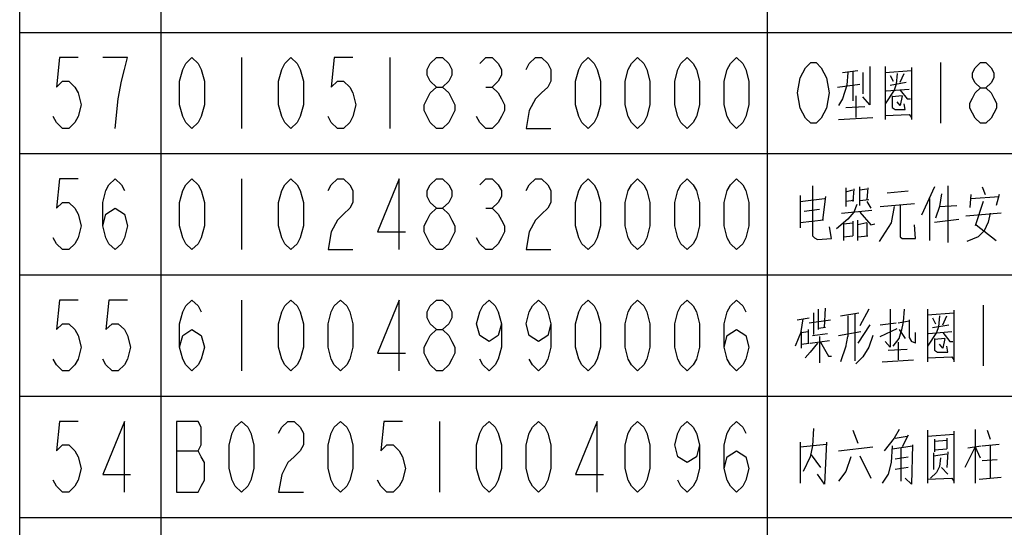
# Model space of a CAD drawing. Header units: millimetres. Extents: x 0 to 5902, y 0 to 4136.
# Tile 26 of 59: x 4934 to 5178, y 1738 to 1863. Entities that reach past the tile are written whole.
import ezdxf

# ---------------------------------------------------------------- set-up
doc = ezdxf.new("R2010")
doc.units = ezdxf.units.MM
doc.header["$LTSCALE"] = 81.675
doc.layers.get('0').update_dxf_attribs({"linetype": 'CONTINUOUS'})
doc.layers.add('010008340000_DXF_TABLE', color=7, linetype='CONTINUOUS')

# ---------------------------------------------------------------- blocks, each defined once
blk = doc.blocks.new('TABLE_BL0', base_point=(5418.04, 2054.83))
at = {"layer": '010008340000_DXF_TABLE', "color": 2, "linetype": 'Continuous'}
for p, q in [((4934.17, 330.25), (4934.17, 3780.25)), ((4969.17, 330.25), (4969.17, 3780.25)), ((5119.17, 330.25), (5119.17, 3780.25)), ((4934.17, 1860.25), (5894.17, 1860.25)), ((4934.17, 1830.25), (5894.17, 1830.25)), ((4934.17, 1800.25), (5894.17, 1800.25)), ((4934.17, 1770.25), (5894.17, 1770.25)), ((4934.17, 1740.25), (5894.17, 1740.25))]:
    blk.add_line(p, q, dxfattribs=at)
at = {"layer": '010008340000_DXF_TABLE', "color": 5, "linetype": 'Continuous'}
for p, q in [((4989.04, 1854), (4989.04, 1836.5)), ((5025.79, 1854), (5025.79, 1836.5)), ((5148.29, 1851.79), (5148.29, 1838.72)), ((5162.04, 1852.75), (5162.04, 1837.75)), ((5137.79, 1850.33), (5141.54, 1850.82)), ((5140.29, 1850.58), (5140.29, 1843.32)), ((5142.79, 1850.33), (5142.79, 1845.01)), ((5148.29, 1850.33), (5154.79, 1850.82)), ((5149.54, 1849.61), (5150.29, 1848.16)), ((5152.04, 1847.92), (5153.04, 1850.09)), ((5154.79, 1851.54), (5154.79, 1838.72)), ((5049.53, 1846.71), (5051.06, 1846.71)), ((5136.54, 1846.71), (5142.04, 1847.43)), ((5149.54, 1847.19), (5153.54, 1847.92)), ((5141.04, 1844.53), (5141.04, 1839.21)), ((5148.54, 1845.74), (5154.29, 1846.22)), ((5152.54, 1844.53), (5150.04, 1844.29)), ((5138.54, 1841.63), (5143.29, 1841.87)), ((5136.79, 1838.72), (5145.29, 1839.21)), ((4989.04, 1824), (4989.04, 1806.5)), ((5138.54, 1821.79), (5138.54, 1817.19)), ((5138.54, 1820.82), (5140.29, 1821.3)), ((5140.54, 1821.54), (5140.29, 1818.4)), ((5142.04, 1817.43), (5142.04, 1822.03)), ((5142.04, 1821.3), (5143.79, 1821.54)), ((5144.04, 1821.79), (5143.79, 1818.88)), ((5148.79, 1820.58), (5154.04, 1821.06)), ((5160.54, 1822.03), (5157.29, 1815.01)), ((5163.79, 1822.27), (5163.79, 1808.24)), ((5169.54, 1820.09), (5169.29, 1816.95)), ((5172.29, 1822.03), (5173.04, 1820.09)), ((5176.54, 1820.09), (5175.79, 1817.43)), ((5127.29, 1819.85), (5127.29, 1811.87)), ((5127.29, 1818.4), (5133.29, 1819.13)), ((5133.54, 1819.61), (5132.79, 1813.8)), ((5140.54, 1818.64), (5138.54, 1818.4)), ((5142.04, 1818.64), (5144.29, 1818.88)), ((5143.79, 1818.4), (5144.79, 1816.71)), ((5147.04, 1817.19), (5155.54, 1817.92)), ((5159.29, 1819.13), (5159.29, 1808.72)), ((5169.54, 1819.13), (5176.54, 1819.61)), ((5172.54, 1818.4), (5170.54, 1812.35)), ((5049.53, 1816.71), (5051.06, 1816.71)), ((5128.29, 1815.98), (5132.04, 1816.46)), ((5137.54, 1815.5), (5145.04, 1816.22)), ((5161.79, 1817.19), (5166.04, 1817.43)), ((5177.04, 1815.5), (5168.29, 1814.77)), ((5133.04, 1813.8), (5127.29, 1813.08)), ((5138.04, 1812.84), (5140.29, 1813.08)), ((5138.04, 1813.08), (5138.04, 1808.72)), ((5140.29, 1813.56), (5140.29, 1809.93)), ((5141.54, 1808.72), (5141.54, 1813.8)), ((5143.79, 1813.08), (5141.54, 1812.59)), ((5143.79, 1813.08), (5143.79, 1809.93)), ((5160.54, 1813.32), (5166.54, 1814.04)), ((5170.79, 1812.59), (5175.79, 1808.72)), ((5138.04, 1809.69), (5140.29, 1809.93)), ((5141.54, 1809.69), (5144.04, 1809.93)), ((4989.04, 1794), (4989.04, 1776.5)), ((5130.54, 1790.82), (5130.54, 1785.5)), ((5131.79, 1786.71), (5131.79, 1791.79)), ((5133.29, 1787.19), (5133.54, 1792.03)), ((5137.29, 1790.09), (5141.79, 1790.82)), ((5144.29, 1791.79), (5142.04, 1787.67)), ((5158.79, 1791.79), (5158.79, 1778.72)), ((5158.79, 1790.33), (5165.29, 1790.82)), ((5165.29, 1791.54), (5165.29, 1778.72)), ((5172.54, 1792.75), (5172.54, 1777.75)), ((5126.54, 1789.13), (5129.54, 1789.61)), ((5127.54, 1786.22), (5128.04, 1789.37)), ((5129.54, 1788.4), (5134.79, 1789.13)), ((5139.04, 1790.09), (5139.04, 1785.01)), ((5140.79, 1790.58), (5140.79, 1778.96)), ((5147.04, 1787.92), (5151.04, 1788.4)), ((5151.54, 1788.4), (5154.29, 1788.88)), ((5154.29, 1789.13), (5154.29, 1786.22)), ((5160.04, 1789.61), (5160.79, 1788.16)), ((5162.54, 1787.92), (5163.54, 1790.09)), ((5127.54, 1786.22), (5126.04, 1782.59)), ((5127.54, 1786.22), (5127.54, 1782.11)), ((5127.54, 1785.98), (5129.29, 1786.22)), ((5129.29, 1786.71), (5129.29, 1783.32)), ((5133.54, 1787.19), (5131.79, 1786.95)), ((5136.79, 1785.25), (5142.29, 1786.22)), ((5144.54, 1787.92), (5141.54, 1783.32)), ((5147.04, 1785.01), (5151.29, 1786.95)), ((5151.79, 1786.71), (5153.29, 1784.53)), ((5155.79, 1783.32), (5155.79, 1785.98)), ((5159.04, 1785.74), (5164.79, 1786.22)), ((5160.04, 1787.19), (5164.04, 1787.92)), ((5129.79, 1783.32), (5134.54, 1784.04)), ((5130.29, 1785.25), (5134.04, 1785.74)), ((5132.04, 1785.01), (5132.04, 1778.48)), ((5138.54, 1782.35), (5139.04, 1785.01)), ((5151.54, 1783.56), (5151.54, 1779.21)), ((5155.79, 1783.32), (5154.79, 1783.8)), ((5163.04, 1784.53), (5160.54, 1784.29)), ((5127.54, 1783.08), (5129.54, 1783.32)), ((5138.54, 1782.59), (5137.29, 1778.72)), ((5149.04, 1781.63), (5153.79, 1781.87)), ((5147.54, 1778.72), (5155.29, 1779.21)), ((5038.04, 1764), (5038.04, 1746.5)), ((5130.54, 1762.27), (5130.29, 1757.92)), ((5140.29, 1761.79), (5141.54, 1758.64)), ((5158.79, 1761.79), (5158.79, 1748.72)), ((5165.29, 1761.54), (5165.29, 1748.72)), ((5170.54, 1762.03), (5170.54, 1748.72)), ((5173.54, 1761.79), (5174.29, 1759.61)), ((5150.79, 1759.85), (5153.79, 1760.33)), ((5154.04, 1760.58), (5152.54, 1757.67)), ((5158.79, 1760.33), (5165.29, 1760.82)), ((5160.54, 1759.61), (5160.54, 1756.46)), ((5160.54, 1759.13), (5163.54, 1759.37)), ((5163.54, 1759.85), (5163.54, 1757.19)), ((4972.97, 1756.71), (4978.33, 1756.71)), ((5127.29, 1758.88), (5127.29, 1748.72)), ((5127.29, 1757.67), (5133.79, 1758.4)), ((5136.79, 1756.71), (5145.29, 1757.67)), ((5150.04, 1757.19), (5155.04, 1757.92)), ((5152.29, 1749.21), (5152.29, 1757.43)), ((5160.54, 1756.95), (5163.54, 1757.19)), ((5170.54, 1757.67), (5168.04, 1752.59)), ((5168.79, 1757.43), (5172.04, 1757.92)), ((5170.54, 1757.67), (5171.79, 1755.01)), ((5172.29, 1757.92), (5176.54, 1758.4)), ((5174.29, 1758.16), (5174.29, 1749.93)), ((5130.04, 1755.74), (5132.29, 1752.59)), ((5142.04, 1755.5), (5144.79, 1749.93)), ((5150.79, 1754.77), (5154.04, 1755.25)), ((5160.29, 1756.22), (5160.29, 1752.11)), ((5160.29, 1755.5), (5163.54, 1755.98)), ((5162.04, 1755.01), (5161.79, 1752.84)), ((5163.79, 1756.46), (5163.54, 1752.59)), ((5172.29, 1754.29), (5176.04, 1754.53)), ((5154.04, 1752.59), (5150.79, 1752.11)), ((5162.29, 1752.59), (5163.79, 1750.9)), ((5171.54, 1749.69), (5177.04, 1750.17))]:
    blk.add_line(p, q, dxfattribs=at)
for points in [[(4948.61, 1854), (4944.01, 1854), (4943.25, 1846.71), (4944.78, 1848.17), (4946.31, 1848.17), (4947.84, 1846.71), (4948.61, 1845.25), (4949.37, 1842.34), (4948.61, 1839.42), (4947.84, 1837.96), (4946.31, 1836.5), (4944.78, 1836.5), (4943.25, 1837.96), (4942.48, 1839.42)], [(4957.79, 1836.5), (4958.56, 1843.8), (4959.32, 1848.17), (4960.09, 1851.09), (4960.86, 1854), (4954.73, 1854)], [(4976.79, 1836.5), (4975.26, 1837.96), (4974.5, 1839.42), (4973.73, 1842.34), (4973.73, 1848.17), (4974.5, 1851.09), (4975.26, 1852.55), (4976.79, 1854), (4978.33, 1852.55), (4979.09, 1851.09), (4979.86, 1848.17), (4979.86, 1842.34), (4979.09, 1839.42), (4978.33, 1837.96), (4976.79, 1836.5)], [(5001.29, 1836.5), (4999.76, 1837.96), (4999, 1839.42), (4998.23, 1842.34), (4998.23, 1848.17), (4999, 1851.09), (4999.76, 1852.55), (5001.29, 1854), (5002.83, 1852.55), (5003.59, 1851.09), (5004.36, 1848.17), (5004.36, 1842.34), (5003.59, 1839.42), (5002.83, 1837.96), (5001.29, 1836.5)], [(5016.61, 1854), (5012.01, 1854), (5011.25, 1846.71), (5012.78, 1848.17), (5014.31, 1848.17), (5015.84, 1846.71), (5016.61, 1845.25), (5017.37, 1842.34), (5016.61, 1839.42), (5015.84, 1837.96), (5014.31, 1836.5), (5012.78, 1836.5), (5011.25, 1837.96), (5010.48, 1839.42)], [(5037.28, 1846.71), (5035.75, 1848.17), (5034.98, 1849.63), (5034.98, 1851.09), (5035.75, 1852.55), (5037.28, 1854), (5038.81, 1854), (5040.34, 1852.55), (5041.11, 1851.09), (5041.11, 1849.63), (5040.34, 1848.17), (5038.81, 1846.71)], [(5048, 1852.55), (5049.53, 1854), (5051.06, 1854), (5052.59, 1852.55), (5053.36, 1851.09), (5053.36, 1849.63), (5052.59, 1848.17), (5051.06, 1846.71), (5052.59, 1845.25), (5053.36, 1843.8), (5054.12, 1842.34), (5054.12, 1840.88), (5053.36, 1839.42), (5052.59, 1837.96), (5051.06, 1836.5), (5049.53, 1836.5), (5048, 1837.96), (5047.23, 1839.42)], [(5059.48, 1851.09), (5060.25, 1852.55), (5061.78, 1854), (5063.31, 1854), (5064.84, 1852.55), (5065.61, 1851.09), (5065.61, 1848.17), (5064.84, 1846.71), (5063.31, 1845.25), (5061.78, 1843.8), (5060.25, 1840.88), (5059.48, 1836.5), (5065.61, 1836.5)], [(5074.79, 1836.5), (5073.26, 1837.96), (5072.5, 1839.42), (5071.73, 1842.34), (5071.73, 1848.17), (5072.5, 1851.09), (5073.26, 1852.55), (5074.79, 1854), (5076.33, 1852.55), (5077.09, 1851.09), (5077.86, 1848.17), (5077.86, 1842.34), (5077.09, 1839.42), (5076.33, 1837.96), (5074.79, 1836.5)], [(5087.04, 1836.5), (5085.51, 1837.96), (5084.75, 1839.42), (5083.98, 1842.34), (5083.98, 1848.17), (5084.75, 1851.09), (5085.51, 1852.55), (5087.04, 1854), (5088.58, 1852.55), (5089.34, 1851.09), (5090.11, 1848.17), (5090.11, 1842.34), (5089.34, 1839.42), (5088.58, 1837.96), (5087.04, 1836.5)], [(5099.29, 1836.5), (5097.76, 1837.96), (5097, 1839.42), (5096.23, 1842.34), (5096.23, 1848.17), (5097, 1851.09), (5097.76, 1852.55), (5099.29, 1854), (5100.83, 1852.55), (5101.59, 1851.09), (5102.36, 1848.17), (5102.36, 1842.34), (5101.59, 1839.42), (5100.83, 1837.96), (5099.29, 1836.5)], [(5111.54, 1836.5), (5110.01, 1837.96), (5109.25, 1839.42), (5108.48, 1842.34), (5108.48, 1848.17), (5109.25, 1851.09), (5110.01, 1852.55), (5111.54, 1854), (5113.08, 1852.55), (5113.84, 1851.09), (5114.61, 1848.17), (5114.61, 1842.34), (5113.84, 1839.42), (5113.08, 1837.96), (5111.54, 1836.5)], [(5133.17, 1840.25), (5132.51, 1839), (5131.2, 1837.75), (5129.89, 1837.75), (5128.58, 1839), (5127.92, 1840.25), (5127.26, 1841.5), (5126.61, 1845.25), (5127.26, 1849), (5127.92, 1850.25), (5128.58, 1851.5), (5129.89, 1852.75), (5131.2, 1852.75), (5132.51, 1851.5), (5133.17, 1850.25), (5133.83, 1849), (5134.48, 1845.25), (5133.83, 1841.5), (5133.17, 1840.25)], [(5144.54, 1851.79), (5144.54, 1842.35), (5142.79, 1844.29)], [(5171.89, 1846.5), (5170.58, 1847.75), (5169.92, 1849), (5169.92, 1850.25), (5170.58, 1851.5), (5171.89, 1852.75), (5173.2, 1852.75), (5174.51, 1851.5), (5175.17, 1850.25), (5175.17, 1849), (5174.51, 1847.75), (5173.2, 1846.5)], [(5139.04, 1850.33), (5138.79, 1847.19), (5137.79, 1843.8), (5136.79, 1842.11)], [(5151.29, 1850.09), (5151.04, 1847.43), (5150.54, 1845.98), (5148.29, 1842.59)], [(5037.28, 1836.5), (5035.75, 1837.96), (5034.98, 1839.42), (5034.22, 1840.88), (5034.22, 1842.34), (5034.98, 1843.8), (5035.75, 1845.25), (5037.28, 1846.71), (5038.81, 1846.71), (5040.34, 1845.25), (5041.11, 1843.8), (5041.87, 1842.34), (5041.87, 1840.88), (5041.11, 1839.42), (5040.34, 1837.96), (5038.81, 1836.5), (5037.28, 1836.5)], [(5150.04, 1844.53), (5150.04, 1841.63), (5150.79, 1841.14), (5153.29, 1841.14), (5153.04, 1842.59)], [(5152.54, 1844.53), (5152.04, 1842.11), (5151.29, 1843.08)], [(5152.04, 1845.98), (5153.79, 1843.8), (5154.54, 1843.8)], [(5171.89, 1837.75), (5170.58, 1839), (5169.92, 1840.25), (5169.26, 1841.5), (5169.26, 1842.75), (5169.92, 1844), (5170.58, 1845.25), (5171.89, 1846.5), (5173.2, 1846.5), (5174.51, 1845.25), (5175.17, 1844), (5175.83, 1842.75), (5175.83, 1841.5), (5175.17, 1840.25), (5174.51, 1839), (5173.2, 1837.75), (5171.89, 1837.75)], [(5148.29, 1839.69), (5154.29, 1839.93), (5154.79, 1839.21)], [(4948.61, 1824), (4944.01, 1824), (4943.25, 1816.71), (4944.78, 1818.17), (4946.31, 1818.17), (4947.84, 1816.71), (4948.61, 1815.25), (4949.37, 1812.34), (4948.61, 1809.42), (4947.84, 1807.96), (4946.31, 1806.5), (4944.78, 1806.5), (4943.25, 1807.96), (4942.48, 1809.42)], [(4954.73, 1812.34), (4955.5, 1815.25), (4957.79, 1816.71), (4960.09, 1815.25), (4960.86, 1812.34), (4960.09, 1809.42), (4959.32, 1807.96), (4957.79, 1806.5), (4956.26, 1807.96), (4955.5, 1809.42), (4954.73, 1812.34), (4954.73, 1818.17), (4955.5, 1821.09), (4956.26, 1822.55), (4957.79, 1824), (4959.32, 1822.55), (4960.09, 1821.09)], [(4976.79, 1806.5), (4975.26, 1807.96), (4974.5, 1809.42), (4973.73, 1812.34), (4973.73, 1818.17), (4974.5, 1821.09), (4975.26, 1822.55), (4976.79, 1824), (4978.33, 1822.55), (4979.09, 1821.09), (4979.86, 1818.17), (4979.86, 1812.34), (4979.09, 1809.42), (4978.33, 1807.96), (4976.79, 1806.5)], [(5001.29, 1806.5), (4999.76, 1807.96), (4999, 1809.42), (4998.23, 1812.34), (4998.23, 1818.17), (4999, 1821.09), (4999.76, 1822.55), (5001.29, 1824), (5002.83, 1822.55), (5003.59, 1821.09), (5004.36, 1818.17), (5004.36, 1812.34), (5003.59, 1809.42), (5002.83, 1807.96), (5001.29, 1806.5)], [(5010.48, 1821.09), (5011.25, 1822.55), (5012.78, 1824), (5014.31, 1824), (5015.84, 1822.55), (5016.61, 1821.09), (5016.61, 1818.17), (5015.84, 1816.71), (5014.31, 1815.25), (5012.78, 1813.8), (5011.25, 1810.88), (5010.48, 1806.5), (5016.61, 1806.5)], [(5028.09, 1806.5), (5028.09, 1824), (5022.73, 1810.88), (5029.62, 1810.88)], [(5037.28, 1816.71), (5035.75, 1818.17), (5034.98, 1819.63), (5034.98, 1821.09), (5035.75, 1822.55), (5037.28, 1824), (5038.81, 1824), (5040.34, 1822.55), (5041.11, 1821.09), (5041.11, 1819.63), (5040.34, 1818.17), (5038.81, 1816.71)], [(5048, 1822.55), (5049.53, 1824), (5051.06, 1824), (5052.59, 1822.55), (5053.36, 1821.09), (5053.36, 1819.63), (5052.59, 1818.17), (5051.06, 1816.71), (5052.59, 1815.25), (5053.36, 1813.8), (5054.12, 1812.34), (5054.12, 1810.88), (5053.36, 1809.42), (5052.59, 1807.96), (5051.06, 1806.5), (5049.53, 1806.5), (5048, 1807.96), (5047.23, 1809.42)], [(5059.48, 1821.09), (5060.25, 1822.55), (5061.78, 1824), (5063.31, 1824), (5064.84, 1822.55), (5065.61, 1821.09), (5065.61, 1818.17), (5064.84, 1816.71), (5063.31, 1815.25), (5061.78, 1813.8), (5060.25, 1810.88), (5059.48, 1806.5), (5065.61, 1806.5)], [(5074.79, 1806.5), (5073.26, 1807.96), (5072.5, 1809.42), (5071.73, 1812.34), (5071.73, 1818.17), (5072.5, 1821.09), (5073.26, 1822.55), (5074.79, 1824), (5076.33, 1822.55), (5077.09, 1821.09), (5077.86, 1818.17), (5077.86, 1812.34), (5077.09, 1809.42), (5076.33, 1807.96), (5074.79, 1806.5)], [(5087.04, 1806.5), (5085.51, 1807.96), (5084.75, 1809.42), (5083.98, 1812.34), (5083.98, 1818.17), (5084.75, 1821.09), (5085.51, 1822.55), (5087.04, 1824), (5088.58, 1822.55), (5089.34, 1821.09), (5090.11, 1818.17), (5090.11, 1812.34), (5089.34, 1809.42), (5088.58, 1807.96), (5087.04, 1806.5)], [(5099.29, 1806.5), (5097.76, 1807.96), (5097, 1809.42), (5096.23, 1812.34), (5096.23, 1818.17), (5097, 1821.09), (5097.76, 1822.55), (5099.29, 1824), (5100.83, 1822.55), (5101.59, 1821.09), (5102.36, 1818.17), (5102.36, 1812.34), (5101.59, 1809.42), (5100.83, 1807.96), (5099.29, 1806.5)], [(5111.54, 1806.5), (5110.01, 1807.96), (5109.25, 1809.42), (5108.48, 1812.34), (5108.48, 1818.17), (5109.25, 1821.09), (5110.01, 1822.55), (5111.54, 1824), (5113.08, 1822.55), (5113.84, 1821.09), (5114.61, 1818.17), (5114.61, 1812.34), (5113.84, 1809.42), (5113.08, 1807.96), (5111.54, 1806.5)], [(5130.29, 1822.27), (5130.29, 1810.42), (5130.29, 1809.93), (5130.79, 1809.45), (5131.54, 1808.96), (5135.04, 1809.21), (5134.54, 1812.11)], [(5162.29, 1820.33), (5161.79, 1817.19), (5160.79, 1814.29)], [(5141.29, 1817.67), (5140.54, 1815.74), (5139.04, 1814.04), (5136.29, 1811.63)], [(5037.28, 1806.5), (5035.75, 1807.96), (5034.98, 1809.42), (5034.22, 1810.88), (5034.22, 1812.34), (5034.98, 1813.8), (5035.75, 1815.25), (5037.28, 1816.71), (5038.81, 1816.71), (5040.34, 1815.25), (5041.11, 1813.8), (5041.87, 1812.34), (5041.87, 1810.88), (5041.11, 1809.42), (5040.34, 1807.96), (5038.81, 1806.5), (5037.28, 1806.5)], [(5142.04, 1815.74), (5144.79, 1812.59), (5145.79, 1812.84)], [(5150.54, 1817.19), (5149.79, 1813.08), (5146.79, 1808.48)], [(5152.04, 1817.43), (5152.04, 1809.69), (5152.54, 1809.21), (5155.79, 1809.21), (5155.54, 1812.59)], [(5174.29, 1815.5), (5173.79, 1813.32), (5172.79, 1811.14)], [(5172.79, 1811.14), (5171.29, 1809.69), (5168.54, 1808.48)], [(4948.61, 1794), (4944.01, 1794), (4943.25, 1786.71), (4944.78, 1788.17), (4946.31, 1788.17), (4947.84, 1786.71), (4948.61, 1785.25), (4949.37, 1782.34), (4948.61, 1779.42), (4947.84, 1777.96), (4946.31, 1776.5), (4944.78, 1776.5), (4943.25, 1777.96), (4942.48, 1779.42)], [(4960.86, 1794), (4956.26, 1794), (4955.5, 1786.71), (4957.03, 1788.17), (4958.56, 1788.17), (4960.09, 1786.71), (4960.86, 1785.25), (4961.62, 1782.34), (4960.86, 1779.42), (4960.09, 1777.96), (4958.56, 1776.5), (4957.03, 1776.5), (4955.5, 1777.96), (4954.73, 1779.42)], [(4973.73, 1782.34), (4974.5, 1785.25), (4976.79, 1786.71), (4979.09, 1785.25), (4979.86, 1782.34), (4979.09, 1779.42), (4978.33, 1777.96), (4976.79, 1776.5), (4975.26, 1777.96), (4974.5, 1779.42), (4973.73, 1782.34), (4973.73, 1788.17), (4974.5, 1791.09), (4975.26, 1792.55), (4976.79, 1794), (4978.33, 1792.55), (4979.09, 1791.09)], [(5001.29, 1776.5), (4999.76, 1777.96), (4999, 1779.42), (4998.23, 1782.34), (4998.23, 1788.17), (4999, 1791.09), (4999.76, 1792.55), (5001.29, 1794), (5002.83, 1792.55), (5003.59, 1791.09), (5004.36, 1788.17), (5004.36, 1782.34), (5003.59, 1779.42), (5002.83, 1777.96), (5001.29, 1776.5)], [(5013.54, 1776.5), (5012.01, 1777.96), (5011.25, 1779.42), (5010.48, 1782.34), (5010.48, 1788.17), (5011.25, 1791.09), (5012.01, 1792.55), (5013.54, 1794), (5015.08, 1792.55), (5015.84, 1791.09), (5016.61, 1788.17), (5016.61, 1782.34), (5015.84, 1779.42), (5015.08, 1777.96), (5013.54, 1776.5)], [(5028.09, 1776.5), (5028.09, 1794), (5022.73, 1780.88), (5029.62, 1780.88)], [(5037.28, 1786.71), (5035.75, 1788.17), (5034.98, 1789.63), (5034.98, 1791.09), (5035.75, 1792.55), (5037.28, 1794), (5038.81, 1794), (5040.34, 1792.55), (5041.11, 1791.09), (5041.11, 1789.63), (5040.34, 1788.17), (5038.81, 1786.71)], [(5053.36, 1788.17), (5052.59, 1785.25), (5050.29, 1783.8), (5048, 1785.25), (5047.23, 1788.17), (5048, 1791.09), (5048.76, 1792.55), (5050.29, 1794), (5051.83, 1792.55), (5052.59, 1791.09), (5053.36, 1788.17), (5053.36, 1782.34), (5052.59, 1779.42), (5051.83, 1777.96), (5050.29, 1776.5), (5048.76, 1777.96), (5048, 1779.42)], [(5065.61, 1788.17), (5064.84, 1785.25), (5062.54, 1783.8), (5060.25, 1785.25), (5059.48, 1788.17), (5060.25, 1791.09), (5061.01, 1792.55), (5062.54, 1794), (5064.08, 1792.55), (5064.84, 1791.09), (5065.61, 1788.17), (5065.61, 1782.34), (5064.84, 1779.42), (5064.08, 1777.96), (5062.54, 1776.5), (5061.01, 1777.96), (5060.25, 1779.42)], [(5074.79, 1776.5), (5073.26, 1777.96), (5072.5, 1779.42), (5071.73, 1782.34), (5071.73, 1788.17), (5072.5, 1791.09), (5073.26, 1792.55), (5074.79, 1794), (5076.33, 1792.55), (5077.09, 1791.09), (5077.86, 1788.17), (5077.86, 1782.34), (5077.09, 1779.42), (5076.33, 1777.96), (5074.79, 1776.5)], [(5087.04, 1776.5), (5085.51, 1777.96), (5084.75, 1779.42), (5083.98, 1782.34), (5083.98, 1788.17), (5084.75, 1791.09), (5085.51, 1792.55), (5087.04, 1794), (5088.58, 1792.55), (5089.34, 1791.09), (5090.11, 1788.17), (5090.11, 1782.34), (5089.34, 1779.42), (5088.58, 1777.96), (5087.04, 1776.5)], [(5099.29, 1776.5), (5097.76, 1777.96), (5097, 1779.42), (5096.23, 1782.34), (5096.23, 1788.17), (5097, 1791.09), (5097.76, 1792.55), (5099.29, 1794), (5100.83, 1792.55), (5101.59, 1791.09), (5102.36, 1788.17), (5102.36, 1782.34), (5101.59, 1779.42), (5100.83, 1777.96), (5099.29, 1776.5)], [(5108.48, 1782.34), (5109.25, 1785.25), (5111.54, 1786.71), (5113.84, 1785.25), (5114.61, 1782.34), (5113.84, 1779.42), (5113.08, 1777.96), (5111.54, 1776.5), (5110.01, 1777.96), (5109.25, 1779.42), (5108.48, 1782.34), (5108.48, 1788.17), (5109.25, 1791.09), (5110.01, 1792.55), (5111.54, 1794), (5113.08, 1792.55), (5113.84, 1791.09)], [(5149.54, 1791.79), (5149.54, 1782.35), (5148.29, 1783.8)], [(5153.04, 1791.79), (5152.79, 1788.64), (5152.29, 1786.22)], [(5161.79, 1790.09), (5161.54, 1787.43), (5161.04, 1785.98), (5158.79, 1782.59)], [(5037.28, 1776.5), (5035.75, 1777.96), (5034.98, 1779.42), (5034.22, 1780.88), (5034.22, 1782.34), (5034.98, 1783.8), (5035.75, 1785.25), (5037.28, 1786.71), (5038.81, 1786.71), (5040.34, 1785.25), (5041.11, 1783.8), (5041.87, 1782.34), (5041.87, 1780.88), (5041.11, 1779.42), (5040.34, 1777.96), (5038.81, 1776.5), (5037.28, 1776.5)], [(5150.29, 1782.59), (5151.79, 1784.53), (5152.29, 1786.22)], [(5154.29, 1786.22), (5154.29, 1784.77), (5154.79, 1783.8)], [(5162.54, 1785.98), (5164.29, 1783.8), (5165.04, 1783.8)], [(5132.29, 1783.56), (5134.29, 1780.17), (5135.04, 1780.17)], [(5145.29, 1785.25), (5144.29, 1782.35), (5142.79, 1779.93), (5141.04, 1778.24)], [(5160.54, 1784.53), (5160.54, 1781.63), (5161.29, 1781.14), (5163.79, 1781.14), (5163.54, 1782.59)], [(5163.04, 1784.53), (5162.54, 1782.11), (5161.79, 1783.08)], [(5131.54, 1783.32), (5129.79, 1781.14), (5128.54, 1779.69)], [(5158.79, 1779.69), (5164.79, 1779.93), (5165.29, 1779.21)], [(4948.61, 1764), (4944.01, 1764), (4943.25, 1756.71), (4944.78, 1758.17), (4946.31, 1758.17), (4947.84, 1756.71), (4948.61, 1755.25), (4949.37, 1752.34), (4948.61, 1749.42), (4947.84, 1747.96), (4946.31, 1746.5), (4944.78, 1746.5), (4943.25, 1747.96), (4942.48, 1749.42)], [(4960.09, 1746.5), (4960.09, 1764), (4954.73, 1750.88), (4961.62, 1750.88)], [(4972.97, 1764), (4972.97, 1746.5), (4978.33, 1746.5), (4979.09, 1747.96), (4979.86, 1749.42), (4979.86, 1753.8), (4979.09, 1755.25), (4978.33, 1756.71), (4979.09, 1758.17), (4979.09, 1762.55), (4978.33, 1764), (4972.97, 1764)], [(4989.04, 1746.5), (4987.51, 1747.96), (4986.75, 1749.42), (4985.98, 1752.34), (4985.98, 1758.17), (4986.75, 1761.09), (4987.51, 1762.55), (4989.04, 1764), (4990.58, 1762.55), (4991.34, 1761.09), (4992.11, 1758.17), (4992.11, 1752.34), (4991.34, 1749.42), (4990.58, 1747.96), (4989.04, 1746.5)], [(4998.23, 1761.09), (4999, 1762.55), (5000.53, 1764), (5002.06, 1764), (5003.59, 1762.55), (5004.36, 1761.09), (5004.36, 1758.17), (5003.59, 1756.71), (5002.06, 1755.25), (5000.53, 1753.8), (4999, 1750.88), (4998.23, 1746.5), (5004.36, 1746.5)], [(5013.54, 1746.5), (5012.01, 1747.96), (5011.25, 1749.42), (5010.48, 1752.34), (5010.48, 1758.17), (5011.25, 1761.09), (5012.01, 1762.55), (5013.54, 1764), (5015.08, 1762.55), (5015.84, 1761.09), (5016.61, 1758.17), (5016.61, 1752.34), (5015.84, 1749.42), (5015.08, 1747.96), (5013.54, 1746.5)], [(5028.86, 1764), (5024.26, 1764), (5023.5, 1756.71), (5025.03, 1758.17), (5026.56, 1758.17), (5028.09, 1756.71), (5028.86, 1755.25), (5029.62, 1752.34), (5028.86, 1749.42), (5028.09, 1747.96), (5026.56, 1746.5), (5025.03, 1746.5), (5023.5, 1747.96), (5022.73, 1749.42)], [(5050.29, 1746.5), (5048.76, 1747.96), (5048, 1749.42), (5047.23, 1752.34), (5047.23, 1758.17), (5048, 1761.09), (5048.76, 1762.55), (5050.29, 1764), (5051.83, 1762.55), (5052.59, 1761.09), (5053.36, 1758.17), (5053.36, 1752.34), (5052.59, 1749.42), (5051.83, 1747.96), (5050.29, 1746.5)], [(5062.54, 1746.5), (5061.01, 1747.96), (5060.25, 1749.42), (5059.48, 1752.34), (5059.48, 1758.17), (5060.25, 1761.09), (5061.01, 1762.55), (5062.54, 1764), (5064.08, 1762.55), (5064.84, 1761.09), (5065.61, 1758.17), (5065.61, 1752.34), (5064.84, 1749.42), (5064.08, 1747.96), (5062.54, 1746.5)], [(5077.09, 1746.5), (5077.09, 1764), (5071.73, 1750.88), (5078.62, 1750.88)], [(5087.04, 1746.5), (5085.51, 1747.96), (5084.75, 1749.42), (5083.98, 1752.34), (5083.98, 1758.17), (5084.75, 1761.09), (5085.51, 1762.55), (5087.04, 1764), (5088.58, 1762.55), (5089.34, 1761.09), (5090.11, 1758.17), (5090.11, 1752.34), (5089.34, 1749.42), (5088.58, 1747.96), (5087.04, 1746.5)], [(5102.36, 1758.17), (5101.59, 1755.25), (5099.29, 1753.8), (5097, 1755.25), (5096.23, 1758.17), (5097, 1761.09), (5097.76, 1762.55), (5099.29, 1764), (5100.83, 1762.55), (5101.59, 1761.09), (5102.36, 1758.17), (5102.36, 1752.34), (5101.59, 1749.42), (5100.83, 1747.96), (5099.29, 1746.5), (5097.76, 1747.96), (5097, 1749.42)], [(5108.48, 1752.34), (5109.25, 1755.25), (5111.54, 1756.71), (5113.84, 1755.25), (5114.61, 1752.34), (5113.84, 1749.42), (5113.08, 1747.96), (5111.54, 1746.5), (5110.01, 1747.96), (5109.25, 1749.42), (5108.48, 1752.34), (5108.48, 1758.17), (5109.25, 1761.09), (5110.01, 1762.55), (5111.54, 1764), (5113.08, 1762.55), (5113.84, 1761.09)], [(5151.79, 1762.03), (5150.54, 1759.85), (5148.04, 1756.71)], [(5130.29, 1757.92), (5129.79, 1755.25), (5128.04, 1751.63)], [(5133.79, 1758.88), (5133.29, 1748.48), (5131.54, 1750.9)], [(5150.04, 1757.92), (5149.79, 1753.8), (5149.04, 1750.9), (5147.54, 1748.72)], [(5155.04, 1758.16), (5154.79, 1748.48), (5153.29, 1749.93)], [(5139.79, 1755.25), (5138.54, 1751.63), (5136.79, 1749.21)], [(5161.79, 1752.84), (5161.04, 1751.38), (5159.54, 1749.93)], [(5158.79, 1749.69), (5164.79, 1749.93), (5165.29, 1749.21)]]:
    blk.add_lwpolyline(points, dxfattribs=at)

msp = doc.modelspace()

# ---------------------------------------------------------------- block references
msp.add_blockref('TABLE_BL0', (5418.044, 2054.831))

doc.saveas('drawing.dxf')
